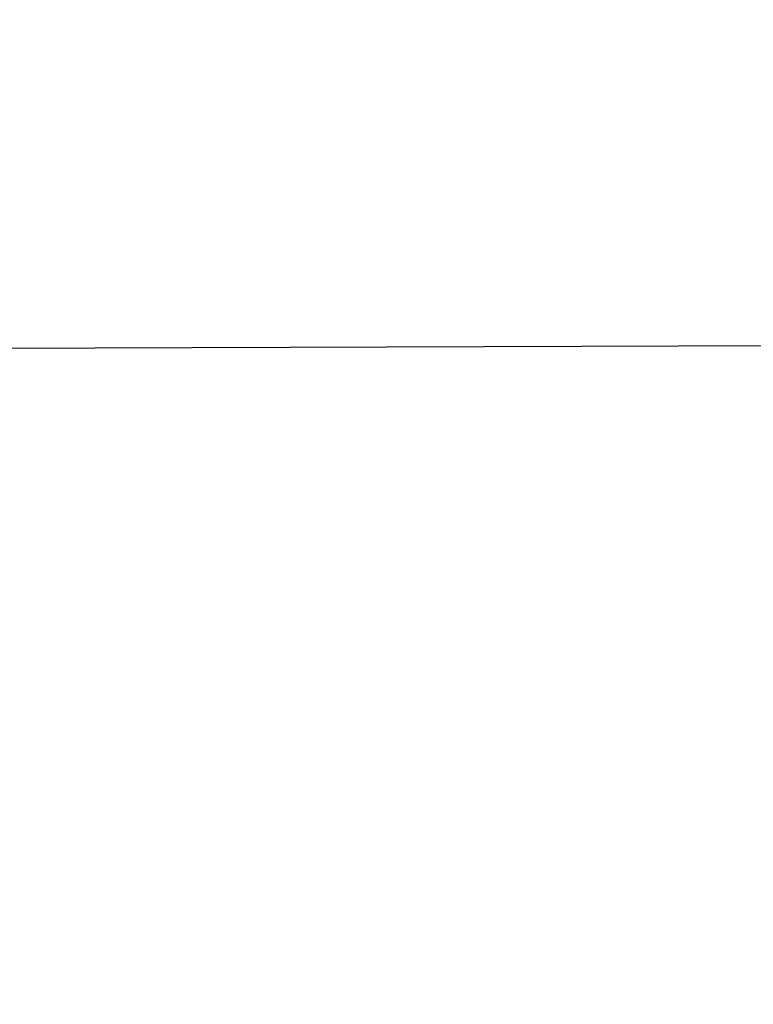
# Model space of a CAD drawing. Header units: millimetres. Extents: x 0 to 297, y 0 to 210.
# Tile 46 of 256: x 145.1874 to 145.21, y 91.0233 to 91.0535. Entities that reach past the tile are written whole.
import ezdxf

# ---------------------------------------------------------------- set-up
doc = ezdxf.new("R2010")
doc.units = ezdxf.units.MM
doc.header["$LTSCALE"] = 16.335
doc.layers.get('0').update_dxf_attribs({"linetype": 'CONTINUOUS'})
for name, color, linetype in [('01_GLOBAL', 7, 'CONTINUOUS'), ('INTFCLR_1', 7, 'CONTINUOUS'), ('INTFCLR_144815', 7, 'CONTINUOUS')]:
    doc.layers.add(name, color=color, linetype=linetype)

msp = doc.modelspace()

# ---------------------------------------------------------------- linework, layer by layer
at = {"color": 7, "linetype": 'Continuous'}
msp.add_circle((145.8748034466, 92.1344639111), 2.66, dxfattribs=at)
at = {"color": 9, "linetype": 'Continuous'}
msp.add_arc((145.8748034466, 92.1344639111), 2.6259090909, 182.9674534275, 267.0325465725, dxfattribs=at)
at = {"layer": '01_GLOBAL', "color": 7, "linetype": 'Continuous'}
msp.add_circle((145.8748034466, 92.1344639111), 2.695, dxfattribs=at)
at = {"layer": 'INTFCLR_1', "color": 6, "linetype": 'Continuous'}
msp.add_line((145.2231934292, 91.0435373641), (145.1708700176, 91.0433547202), dxfattribs=at)
for radius in [0.4224162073, 0.4014439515]:
    msp.add_arc((144.8596077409, 91.07026820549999), radius, 270, 90.00000002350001, dxfattribs=at)
at = {"layer": 'INTFCLR_1', "color": 9, "linetype": 'Continuous'}
for points, knots in [([(145.235167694, 90.93964664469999), (145.2359987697, 90.94190808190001), (145.2376274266, 90.94647450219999), (145.2407305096, 90.9557351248), (145.2457654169, 90.9723575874), (145.2504341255, 90.9918676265), (145.2535169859, 91.00930456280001), (145.2548129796, 91.01820820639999), (145.2554818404, 91.0233579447), (145.2570256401, 91.03628652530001), (145.2586297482, 91.05837735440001), (145.2583725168, 91.0844406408), (145.2571603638, 91.1013307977), (145.2563978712, 91.1091297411), (145.2558364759, 91.114316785), (145.2541019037, 91.12831663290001), (145.2501634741, 91.1507342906), (145.2444881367, 91.1726209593), (145.2404287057, 91.1856112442), (145.2389019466, 91.1902577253), (145.2365792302, 91.1971022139), (145.2313391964, 91.2114116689), (145.2222901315, 91.2324134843), (145.211984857, 91.2522549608), (145.2048007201, 91.26446751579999), (145.2014430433, 91.2699038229), (145.1992124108, 91.27344744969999), (145.1931796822, 91.28276721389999), (145.1830706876, 91.2970707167), (145.1690288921, 91.3144833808), (145.1571354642, 91.32753546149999), (145.1488272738, 91.335878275), (145.1442335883, 91.34029544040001), (145.1378598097, 91.34625257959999), (145.1289384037, 91.35405272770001), (145.1192814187, 91.3616211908), (145.1131582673, 91.3659752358), (145.1101748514, 91.3679776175), (145.1077179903, 91.36955505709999), (145.1055301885, 91.37087160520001), (145.1036031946, 91.37188262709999), (145.1025200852, 91.37238560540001), (145.1016575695, 91.37269323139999), (145.1010609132, 91.3728325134), (145.1005598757, 91.3727568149), (145.1004622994, 91.3722852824), (145.1007027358, 91.3717640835), (145.1011202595, 91.3710418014), (145.1017948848, 91.3701326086), (145.1026939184, 91.3690240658), (145.1038249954, 91.36772389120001), (145.1051758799, 91.366231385), (145.106740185, 91.36454834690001), (145.1092045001, 91.36193938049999), (145.1127127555, 91.35827210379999), (145.1192604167, 91.3514013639), (145.126411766, 91.34369308), (145.1329263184, 91.3363257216), (145.1369531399, 91.33164093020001), (145.143428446, 91.32395035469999), (145.1533417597, 91.3114874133), (145.1663378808, 91.2933552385), (145.175744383, 91.2785527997), (145.1819029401, 91.2680164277), (145.1860815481, 91.2606058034), (145.1932904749, 91.24707920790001), (145.2029180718, 91.2266527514), (145.209559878, 91.2096225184), (145.212649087, 91.20079273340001)], [0, 0, 0, 0, 0.0103790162, 0.0208837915, 0.0420711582, 0.08518389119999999, 0.1071959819, 0.1183353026, 0.1239410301, 0.1295663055, 0.1744258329, 0.2192337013, 0.2417180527, 0.2473539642, 0.2529903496, 0.2641931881, 0.3081223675, 0.3509244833, 0.3614867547, 0.3667496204, 0.3719934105, 0.3926231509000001, 0.4323812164, 0.470412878, 0.488854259, 0.4934078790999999, 0.4979383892, 0.5068921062, 0.5412323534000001, 0.5733304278, 0.6031976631, 0.6172528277, 0.6240454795, 0.630650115, 0.6548352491, 0.6750685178, 0.6834752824, 0.6871962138, 0.6905460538, 0.6960524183, 0.6981915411, 0.6999110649, 0.7012078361, 0.7020914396, 0.7026255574, 0.7031007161, 0.7038824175, 0.7050749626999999, 0.7066970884, 0.7087489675, 0.7112252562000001, 0.7141187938, 0.7174211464, 0.7211233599, 0.729578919, 0.7392839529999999, 0.762009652, 0.7748693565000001, 0.7816473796, 0.7886214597, 0.8181786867, 0.8502212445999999, 0.8846823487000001, 0.8936821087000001, 0.9027944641, 0.9213301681, 0.9597016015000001, 1, 1, 1, 1]), ([(145.1053256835, 91.37126820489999), (145.1058354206, 91.3712681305), (145.1084302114, 91.3702416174), (145.1114097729, 91.368499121), (145.114679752, 91.3664418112), (145.1177098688, 91.36444481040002), (145.1239326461, 91.36010616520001), (145.1337472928, 91.3525686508), (145.1428234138, 91.3447978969), (145.1493077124, 91.338863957), (145.1539781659, 91.3344671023), (145.1624222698, 91.3261665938), (145.1745124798, 91.3131815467), (145.1887911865, 91.29585590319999), (145.1990766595, 91.2816176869), (145.2052148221, 91.27234000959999), (145.2074832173, 91.268814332), (145.2108964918, 91.26340759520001), (145.2181971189, 91.2512662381), (145.2286731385, 91.2315365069), (145.2378781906, 91.2106406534), (145.2432089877, 91.1964014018), (145.2455710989, 91.1895927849), (145.247123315, 91.1849719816), (145.2512489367, 91.17205836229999), (145.2570185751, 91.1502977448), (145.2610247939, 91.1279966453), (145.262788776, 91.1140712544), (145.2633595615, 91.10891295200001), (145.2641347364, 91.10115794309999), (145.2653671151, 91.0843629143), (145.2656287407, 91.0584419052), (145.2639975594, 91.0364740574), (145.2624282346, 91.0236195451), (145.2617481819, 91.01849828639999), (145.2604303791, 91.00964310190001), (145.2572949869, 90.99229775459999), (145.2525471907, 90.9728939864), (145.2474296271, 90.9563683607), (145.2442749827, 90.94715947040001), (145.2426192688, 90.9426185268), (145.2417743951, 90.94036969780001)], [0, 0, 0, 0, 0.0031306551, 0.0166311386, 0.0214593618, 0.0268204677, 0.03892666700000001, 0.0680356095, 0.1027865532, 0.1122690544, 0.1220182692, 0.1421808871, 0.1849821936, 0.2309157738, 0.2799873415, 0.2927705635, 0.2992370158, 0.3057352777, 0.3320402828, 0.3862318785, 0.4428084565, 0.4721382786, 0.4795908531, 0.487069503, 0.5020757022, 0.562848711, 0.6251729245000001, 0.641061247, 0.6490543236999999, 0.6570463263, 0.6889269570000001, 0.7524525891, 0.8160592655, 0.8240370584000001, 0.8319876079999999, 0.8477879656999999, 0.8790177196, 0.9402188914, 0.9703170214, 0.9852457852, 1, 1, 1, 1]), ([(145.212649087, 91.20079273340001), (145.2158606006, 91.1916133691), (145.2216925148, 91.17275051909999), (145.227244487, 91.14850505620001), (145.2299856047, 91.13231217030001), (145.2310878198, 91.1246731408), (145.2317778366, 91.1195330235), (145.2334659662, 91.1053734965), (145.2350886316, 91.0820240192), (145.2348602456, 91.05859168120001), (145.2340091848, 91.0442662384), (145.2336200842, 91.0390385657), (145.2329629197, 91.0312582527), (145.2311506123, 91.014691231), (145.226931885, 90.9897129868), (145.2217743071, 90.96897061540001), (145.21827327, 90.95706637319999), (145.2168531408, 90.95239822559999), (145.2142959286, 90.94439071), (145.2088936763, 90.92893413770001), (145.2002622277, 90.9078650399), (145.191382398, 90.889773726), (145.1856550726, 90.87921407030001), (145.1835773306, 90.87548959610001), (145.1804900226, 90.8700559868), (145.1738400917, 90.85885693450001), (145.1632874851, 90.84274118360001), (145.150351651, 90.825149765), (145.1410235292, 90.8136739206), (145.1356460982, 90.8073751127), (145.133618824, 90.8050242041), (145.1301975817, 90.8011139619), (145.1238773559, 90.79407797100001), (145.116999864, 90.78674904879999), (145.1107938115, 90.7802602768), (145.1070749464, 90.7763568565), (145.1041227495, 90.77316960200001), (145.102218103, 90.77096320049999), (145.1011689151, 90.7695684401), (145.1007337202, 90.76882832), (145.1004699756, 90.7682973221), (145.1005812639, 90.76760633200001), (145.1020539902, 90.7679067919), (145.1036740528, 90.7686832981), (145.1066075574, 90.7702692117), (145.1094057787, 90.7720516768), (145.1117034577, 90.7735828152), (145.1131778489, 90.7745966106), (145.1156556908, 90.7763307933), (145.1196186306, 90.7792322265), (145.1251563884, 90.7835370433), (145.1334349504, 90.7903494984), (145.1408444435, 90.7969946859), (145.1473278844, 90.8032123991), (145.1519747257, 90.8077983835), (145.1603493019, 90.8164330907), (145.1722854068, 90.829897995), (145.1863008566, 90.84780070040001), (145.1963364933, 90.86246668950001), (145.2023017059, 90.87200498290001), (145.2045040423, 90.8756288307), (145.2078179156, 90.8811890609), (145.2148947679, 90.89367373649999), (145.2249952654, 90.9139386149), (145.2319439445, 90.9308745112), (145.2351676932, 90.9396466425)], [0, 0, 0, 0, 0.0419354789, 0.08505031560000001, 0.1071497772, 0.1127379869, 0.1183317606, 0.1295131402, 0.1742263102, 0.2191466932, 0.230445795, 0.2361065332, 0.241751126, 0.2641147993, 0.3079545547, 0.3508736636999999, 0.3561840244, 0.3614616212, 0.3719139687, 0.3924297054, 0.4320526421, 0.4700131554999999, 0.4792642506, 0.483852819, 0.4884035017, 0.5062126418, 0.5400088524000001, 0.5714206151, 0.6003317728, 0.6037560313, 0.6071340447, 0.6137178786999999, 0.6261602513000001, 0.6479155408, 0.6570536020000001, 0.6648783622, 0.6711643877, 0.6757843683, 0.6774462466, 0.6786751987, 0.6794900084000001, 0.6799813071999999, 0.6813020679, 0.6842478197, 0.6888651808, 0.6950795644, 0.6987591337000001, 0.70073729, 0.7027989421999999, 0.7117993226, 0.7219139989, 0.7330405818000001, 0.7580265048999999, 0.7648041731, 0.7717766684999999, 0.7861782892, 0.816667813, 0.8493175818, 0.8841610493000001, 0.8932352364, 0.8978283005, 0.9024468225, 0.9211469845, 0.9596997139, 1, 1, 1, 1]), ([(145.1053256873, 90.7692681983), (145.1051880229, 90.769268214), (145.1048509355, 90.76933467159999), (145.1048682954, 90.769940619), (145.1052289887, 90.77056403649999), (145.1058526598, 90.7714906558), (145.1068032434, 90.77264391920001), (145.1086356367, 90.7747211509), (145.110803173, 90.77699248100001), (145.113215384, 90.7794781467), (145.1159839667, 90.7823058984), (145.1217014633, 90.7881297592), (145.1287122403, 90.7954132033), (145.1351564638, 90.80240928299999), (145.1386445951, 90.8062976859), (145.1407113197, 90.80863540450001), (145.1461908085, 90.8148961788), (145.1556953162, 90.8263034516), (145.1688811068, 90.84380018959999), (145.1796415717, 90.85983729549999), (145.1864241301, 90.8709859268), (145.1895721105, 90.87639380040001), (145.1916900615, 90.880099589), (145.1975256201, 90.89060172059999), (145.2065751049, 90.908597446), (145.2153782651, 90.92957264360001), (145.2208882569, 90.944962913), (145.2234958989, 90.95293463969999), (145.2249438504, 90.95758139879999), (145.2285119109, 90.9694259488), (145.2337695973, 90.990067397), (145.2380725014, 91.0149380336), (145.2399207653, 91.03143377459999), (145.2405908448, 91.039179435), (145.2409875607, 91.0443834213), (145.241855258, 91.0586434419), (145.2420882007, 91.0819727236), (145.2404334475, 91.1052173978), (145.2387124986, 91.1193107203), (145.238008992, 91.12442738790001), (145.2368850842, 91.1320325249), (145.2340893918, 91.1481566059), (145.2284266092, 91.1722973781), (145.222482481, 91.1910649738), (145.2192099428, 91.2001967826)], [0, 0, 0, 0, 0.0008731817, 0.001718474, 0.0032338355, 0.0055641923, 0.008732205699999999, 0.0127298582, 0.0231213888, 0.0286463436, 0.0346993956, 0.04822263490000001, 0.0804125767, 0.0988155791, 0.1085508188, 0.1135449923, 0.1186070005, 0.1613231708, 0.2076862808, 0.2575123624, 0.2837454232, 0.2904461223, 0.2972015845, 0.3108183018, 0.3666504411, 0.4248609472, 0.4549769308, 0.4703146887, 0.4780576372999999, 0.4858477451, 0.5487776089, 0.6130123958, 0.6457680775, 0.6540347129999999, 0.6623246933, 0.6788711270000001, 0.74464742, 0.8101273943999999, 0.8265053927, 0.8346996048, 0.8428861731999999, 0.8752668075, 0.9384714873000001, 1, 1, 1, 1])]:
    msp.add_open_spline(points, degree=3, knots=knots, dxfattribs=at)
at = {"layer": 'INTFCLR_1', "color": 6, "linetype": 'Continuous'}
for points, knots in [([(145.1350652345, 91.37126820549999), (145.1342109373, 91.37126820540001), (145.1357546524, 91.3683275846), (145.1370803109, 91.3667054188), (145.1392467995, 91.36385886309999), (145.1419201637, 91.3606392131), (145.145337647, 91.3565301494), (145.149332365, 91.3517583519), (145.1536170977, 91.34656836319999), (145.1578478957, 91.34135293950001), (145.1617862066, 91.3363852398), (145.1654017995, 91.331722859), (145.1686896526, 91.3273862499), (145.1716611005, 91.3233823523), (145.1743369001, 91.31970203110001), (145.176743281, 91.3163294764), (145.1789048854, 91.31324522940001), (145.1808385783, 91.31044103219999), (145.1825660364, 91.30789847), (145.1841084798, 91.3055965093), (145.185490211, 91.3035084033), (145.1867189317, 91.3016307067), (145.1878098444, 91.2999462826), (145.1887779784, 91.29843766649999), (145.1896459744, 91.2970737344), (145.1906214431, 91.2955292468), (145.191753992, 91.2937193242), (145.1928766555, 91.2919021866), (145.1938510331, 91.29030917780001), (145.1946912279, 91.28892487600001), (145.1956155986, 91.28738878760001), (145.1966371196, 91.28567497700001), (145.1977643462, 91.2837631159), (145.1990081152, 91.2816272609), (145.2003754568, 91.2792470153), (145.201880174, 91.2765873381), (145.2035347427, 91.2736120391), (145.2053542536, 91.2702751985), (145.2073580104, 91.2665186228), (145.2095596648, 91.2622861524), (145.2119715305, 91.25751282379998), (145.214608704, 91.2521191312), (145.2174929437, 91.2459939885), (145.220642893, 91.2390035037), (145.2240752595, 91.2309767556), (145.227802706, 91.2217082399), (145.2318351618, 91.21090431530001), (145.2361179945, 91.19831684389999), (145.2403681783, 91.18429274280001), (145.2442872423, 91.16942297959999), (145.2476657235, 91.15438159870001), (145.2504753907, 91.1392991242), (145.2527156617, 91.12423526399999), (145.2543982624, 91.1091876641), (145.2555287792, 91.0941918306), (145.256117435, 91.079233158), (145.2561708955, 91.0643352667), (145.2556951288, 91.0494844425), (145.2546936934, 91.0346826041), (145.2531693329, 91.01994161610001), (145.2511191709, 91.00523180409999), (145.2485428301, 90.9905728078), (145.2454275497, 90.9759328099), (145.2417708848, 90.9613303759), (145.2376203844, 90.94696810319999), (145.2332204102, 90.9335438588), (145.2288852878, 90.92162630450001), (145.2248596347, 90.9114479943), (145.2211587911, 90.90270194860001), (145.2177663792, 90.89512937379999), (145.2146668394, 90.8885329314), (145.2118379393, 90.8827508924), (145.2092594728, 90.87766290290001), (145.2069119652, 90.8731710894), (145.2047820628, 90.869201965), (145.2028538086, 90.86569136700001), (145.2011073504, 90.8625761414), (145.1995253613, 90.8598041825), (145.1980916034, 90.85733143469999), (145.1967959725, 90.8551286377), (145.1956290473, 90.85316932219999), (145.1945782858, 90.85142412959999), (145.1936278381, 90.84986076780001), (145.1927650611, 90.8484539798), (145.1919665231, 90.8471621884), (145.1911689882, 90.845881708), (145.1903111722, 90.84451464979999), (145.1893416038, 90.842982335), (145.1882509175, 90.8412749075), (145.1870226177, 90.8393719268), (145.1856376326, 90.83725116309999), (145.1840803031, 90.8348962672), (145.1823329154, 90.83229124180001), (145.1803729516, 90.82941478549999), (145.1781781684, 90.82624664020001), (145.1757236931, 90.82276863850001), (145.1729902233, 90.8189712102), (145.1699514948, 90.8148382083), (145.1665806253, 90.81035527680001), (145.1628687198, 90.8055344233), (145.1588145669, 90.8003903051), (145.1544498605, 90.7949847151), (145.149996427, 90.78957611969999), (145.1458273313, 90.78459071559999), (145.1422457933, 90.7802896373), (145.1394492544, 90.7769290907), (145.1371773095, 90.773959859), (145.1358081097, 90.7722873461), (145.134193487, 90.7692682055), (145.1350652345, 90.7692682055)], [0, 0, 0, 0, 0.0038604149, 0.007501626, 0.0124785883, 0.0188917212, 0.0268498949, 0.0364677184, 0.0470694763, 0.05724446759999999, 0.0668187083, 0.0757144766, 0.08390537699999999, 0.0914099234, 0.09824517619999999, 0.1044667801, 0.1101313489, 0.1152642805, 0.1198589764, 0.1240215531, 0.1277856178, 0.1311734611, 0.1341617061, 0.1368541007, 0.1392736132, 0.1414672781, 0.1451087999, 0.148921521, 0.1511192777, 0.1535471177, 0.1562389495, 0.1592204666, 0.1625628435, 0.1662680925, 0.1703891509, 0.1749670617, 0.1800766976, 0.185772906, 0.1921414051, 0.1993155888, 0.2073311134, 0.2163077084, 0.2264451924, 0.2379233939, 0.2509534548, 0.2658909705, 0.2830621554, 0.3030578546, 0.3259639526, 0.3492662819, 0.3725305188, 0.395610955, 0.4185782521, 0.4413347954, 0.4640172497, 0.4865192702, 0.5089682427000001, 0.5313242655, 0.5536477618, 0.5759939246, 0.5982772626, 0.6207472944, 0.6432362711, 0.6658996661, 0.6887559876, 0.7107777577, 0.7297237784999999, 0.7460531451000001, 0.7602331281, 0.7726347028, 0.7835467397, 0.7931663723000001, 0.8017211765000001, 0.8093215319, 0.8160683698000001, 0.8220757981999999, 0.8274205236, 0.83220661, 0.8364980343, 0.8403367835, 0.8437547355, 0.8468031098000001, 0.8495420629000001, 0.8520223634, 0.8542604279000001, 0.8564046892, 0.8588391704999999, 0.8615533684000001, 0.8645986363, 0.8679945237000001, 0.8717882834, 0.8760445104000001, 0.8807522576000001, 0.8859628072, 0.8917731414, 0.8981681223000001, 0.9051985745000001, 0.9129160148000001, 0.9213486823, 0.930543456, 0.9404096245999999, 0.9509435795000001, 0.9619432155, 0.9720502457, 0.9803711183, 0.9870628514, 0.9922716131, 0.9960607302, 1, 1, 1, 1]), ([(145.1350652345, 90.7692682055), (145.1360387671, 90.7692682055), (145.1377271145, 90.77040596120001), (145.1403228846, 90.77196865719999), (145.1432989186, 90.7741311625), (145.1469787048, 90.7769487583), (145.1513602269, 90.78054609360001), (145.156189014, 90.78473927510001), (145.1610884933, 90.78922212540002), (145.16571304, 90.7936532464), (145.1699506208, 90.7978753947), (145.1738079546, 90.80185999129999), (145.1773032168, 90.80558700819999), (145.1804624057, 90.8090520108), (145.1833068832, 90.8122538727), (145.1858602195, 90.8151948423), (145.1881553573, 90.8178946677), (145.1902110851, 90.8203591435), (145.1920499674, 90.8226010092), (145.1936917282, 90.8246337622), (145.195161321, 90.8264787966), (145.1964960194, 90.82817546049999), (145.197810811, 90.82986574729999), (145.1992115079, 90.83168840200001), (145.2006985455, 90.83364987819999), (145.2021699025, 90.8356183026), (145.203615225, 90.83757754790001), (145.2051191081, 90.8396441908), (145.2067839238, 90.8419664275), (145.2086446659, 90.8446056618), (145.2107239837, 90.8476123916), (145.2130437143, 90.8510414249), (145.2156231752, 90.85494957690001), (145.2184823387, 90.85940686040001), (145.2216518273, 90.8645112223), (145.2251614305, 90.87037537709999), (145.229038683, 90.8771369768), (145.2333125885, 90.884978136), (145.2380078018, 90.89411228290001), (145.2431555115, 90.9048590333), (145.2486552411, 90.91737134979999), (145.2541538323, 90.9312561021), (145.2592951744, 90.9458952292), (145.2638614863, 90.9607341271), (145.2678132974, 90.9756278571), (145.2711637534, 90.9905604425), (145.2739112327, 91.005452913), (145.2760779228, 91.0203457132), (145.2776685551, 91.03517539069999), (145.2786982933, 91.0499655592), (145.2791763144, 91.06470155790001), (145.2791102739, 91.0793859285), (145.2785051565, 91.09402740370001), (145.2773642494, 91.1086166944), (145.2756872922, 91.1231600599), (145.2734729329, 91.13765537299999), (145.2707211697, 91.1520804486), (145.2674209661, 91.16646759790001), (145.2635667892, 91.1807987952), (145.259139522, 91.19509062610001), (145.254151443, 91.2092704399), (145.2488018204, 91.2228033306), (145.2434345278, 91.23506080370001), (145.238408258, 91.245610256), (145.2338248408, 91.2545835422), (145.2296571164, 91.2622860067), (145.2258775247, 91.26893157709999), (145.2224553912, 91.2746994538), (145.2193628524, 91.2797261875), (145.216567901, 91.28412676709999), (145.2140471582, 91.2879848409), (145.2117761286, 91.29137679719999), (145.209737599, 91.2943566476), (145.2079066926, 91.2969818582), (145.20627007, 91.2992895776), (145.2048016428, 91.30132990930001), (145.203482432, 91.3031390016), (145.202221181, 91.30484800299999), (145.2009100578, 91.3066043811), (145.1994654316, 91.308515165), (145.1979774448, 91.3104559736), (145.1964846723, 91.3123763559), (145.1949729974, 91.31429626), (145.1933137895, 91.31637424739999), (145.1914604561, 91.3186591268), (145.1893845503, 91.3211745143), (145.1870661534, 91.32393108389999), (145.1844777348, 91.3269433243), (145.1815962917, 91.3302189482), (145.1783918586, 91.3337676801), (145.174841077, 91.3375879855), (145.1709238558, 91.34167041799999), (145.1666153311, 91.3459993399), (145.1619164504, 91.3505367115), (145.1569054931, 91.35515789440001), (145.1519289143, 91.3595100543), (145.1473729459, 91.36327579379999), (145.1435388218, 91.36622737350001), (145.1404516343, 91.3684830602), (145.1377826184, 91.3700958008), (145.1360568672, 91.37126820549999), (145.1350652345, 91.37126820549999)], [0, 0, 0, 0, 0.0042187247, 0.0081401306, 0.0133978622, 0.0200459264, 0.0282638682, 0.0379443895, 0.0477615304, 0.05703690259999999, 0.0656973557, 0.0736821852, 0.0810680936, 0.0878383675, 0.0940009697, 0.0996271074, 0.1047154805, 0.1093563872, 0.1135342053, 0.1172803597, 0.1206792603, 0.1237557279, 0.1266349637, 0.1299589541, 0.1337168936, 0.1373013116, 0.1406085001, 0.1442672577, 0.148377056, 0.1529904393, 0.1582606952, 0.164218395, 0.1709303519, 0.1785521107, 0.1871652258, 0.1969659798, 0.2081658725, 0.2209392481, 0.2356613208, 0.2526660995, 0.2725685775, 0.2948769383, 0.3173640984, 0.3397873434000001, 0.3621386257, 0.3841211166, 0.4060891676, 0.4277469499, 0.4493218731, 0.470705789, 0.4919793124, 0.5131981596, 0.5343255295, 0.5554668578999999, 0.5765984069, 0.5977513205, 0.6189954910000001, 0.6402209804, 0.6617015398, 0.6832900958, 0.7050415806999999, 0.7268239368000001, 0.7463339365, 0.7630160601, 0.7774553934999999, 0.7899931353, 0.8009638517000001, 0.8105830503, 0.8190545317, 0.8265380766, 0.8331730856, 0.8390248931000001, 0.8442268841, 0.8488182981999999, 0.8528943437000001, 0.8564866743, 0.8597116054, 0.8625968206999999, 0.8656908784, 0.8692094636, 0.8729771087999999, 0.8762884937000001, 0.879749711, 0.8835661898, 0.8878115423, 0.8924986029, 0.8976989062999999, 0.9034198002, 0.9097088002, 0.9166034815, 0.9241390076, 0.9323094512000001, 0.9411199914, 0.9506041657, 0.9606137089, 0.9706541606, 0.9792553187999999, 0.9862062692, 0.9916647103, 0.9957028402, 1, 1, 1, 1])]:
    msp.add_open_spline(points, degree=3, knots=knots, dxfattribs=at)
at = {"layer": 'INTFCLR_144815', "color": 6, "linetype": 'Continuous'}
for radius in [0.4466793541, 0.4256665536]:
    msp.add_circle((144.8596077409, 91.07026820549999), radius, dxfattribs=at)
for radius, start, end in [(0.6157754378, 313.9937911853, 154.5150993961), (0.5947754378, 312.9543589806, 154.5144414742), (0.5751005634, 282.2440355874, 71.2863570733), (0.4537777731, 308.490992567, 51.50900743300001), (0.4747905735, 316.9838592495, 43.0161407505), (0.4480128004, 313.9992414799, 46.00075850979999)]:
    msp.add_arc((144.8596077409, 91.07026820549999), radius, start, end, dxfattribs=at)
at = {"layer": 'INTFCLR_144815', "color": 9, "linetype": 'Continuous'}
for centre, radius, start, end in [((144.8596077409, 91.07026820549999), 0.5712784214, 292.4997540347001, 54.0964566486), ((144.8596102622, 91.0702693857), 0.5153523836, 292.4997540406, 54.09645665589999), ((144.8596257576, 91.0702725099), 0.5066391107, 311.2505121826, 48.7494878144), ((144.859607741, 91.07026820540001), 0.4617768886, 314.0862202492, 45.9137797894), ((144.8596077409, 91.07026820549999), 0.450734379, 313.8592910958, 46.1407088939), ((144.8596077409, 91.07026820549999), 0.4477854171, 314.0319604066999, 45.9680396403)]:
    msp.add_arc(centre, radius, start, end, dxfattribs=at)
at = {"layer": 'INTFCLR_144815', "color": 6, "linetype": 'Continuous'}
for points, knots in [([(145.1715348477, 90.75876832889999), (145.1712150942, 90.75877420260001), (145.1712119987, 90.7600066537), (145.1717859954, 90.7606973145), (145.1723169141, 90.76165810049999), (145.1728921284, 90.7625179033), (145.1735763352, 90.7635211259), (145.1743814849, 90.7646468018), (145.17530592, 90.76590735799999), (145.1763525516, 90.7673048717), (145.1775225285, 90.7688449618), (145.1788179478, 90.77053327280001), (145.1802417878, 90.7723776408), (145.1817966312, 90.7743857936), (145.1834827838, 90.77656326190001), (145.1852973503, 90.77891214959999), (145.1872357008, 90.7814329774), (145.189295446, 90.7841297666), (145.1914790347, 90.78701356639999), (145.1937896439, 90.79009740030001), (145.1962240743, 90.79338687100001), (145.1987743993, 90.7968818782), (145.2014309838, 90.8005803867), (145.2041860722, 90.8044833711), (145.2070298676, 90.8085892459), (145.2099514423, 90.81289490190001), (145.2129388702, 90.817395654), (145.215979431, 90.8220852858), (145.2190598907, 90.8269562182), (145.2221667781, 90.8319996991), (145.2252866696, 90.83720604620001), (145.2284064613, 90.84256492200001), (145.2315136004, 90.8480656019), (145.2345962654, 90.8536972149), (145.2376434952, 90.8594489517), (145.2406452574, 90.8653102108), (145.2435925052, 90.8712707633), (145.2464771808, 90.87732085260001), (145.2492921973, 90.8834512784), (145.2520314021, 90.8896534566), (145.2546894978, 90.8959194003), (145.2572619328, 90.9022416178), (145.2597453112, 90.9086143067), (145.2621317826, 90.9150187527), (145.2644188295, 90.921447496), (145.2666074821, 90.927902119), (145.2687002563, 90.9343905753), (145.2706975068, 90.94091510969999), (145.2725965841, 90.9474676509), (145.2743963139, 90.9540444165), (145.2760946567, 90.9606370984), (145.2776905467, 90.96723941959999), (145.2791843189, 90.97385019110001), (145.2805765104, 90.98046922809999), (145.2818676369, 90.98709652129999), (145.2830580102, 90.9937313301), (145.2841477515, 91.0003718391), (145.2851369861, 91.0070158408), (145.2860260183, 91.01366199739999), (145.2868152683, 91.0203099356), (145.2875051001, 91.02695916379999), (145.2880958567, 91.0336093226), (145.2885878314, 91.04025993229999), (145.2889813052, 91.0469109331), (145.289276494, 91.0535620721), (145.2894735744, 91.06021341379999), (145.2895726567, 91.0668647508), (145.2895738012, 91.0735161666), (145.2894770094, 91.0801674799), (145.2892822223, 91.0868188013), (145.2889893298, 91.09346994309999), (145.2885981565, 91.1001209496), (145.2881084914, 91.1067715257), (145.2875200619, 91.1134215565), (145.2868325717, 91.1200706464), (145.2860456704, 91.126718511), (145.2851589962, 91.13336461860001), (145.2841721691, 91.14000833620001), (145.2830848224, 91.14664879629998), (145.2818965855, 91.15328508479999), (145.2806070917, 91.15991620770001), (145.2792161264, 91.166540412), (145.2777236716, 91.17315528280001), (145.27612979, 91.1797584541), (145.2744344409, 91.18634824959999), (145.2726374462, 91.1929236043), (145.2707388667, 91.19948263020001), (145.2687392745, 91.2060219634), (145.2666397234, 91.21253728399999), (145.2644415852, 91.2190240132), (145.2621464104, 91.2254777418), (145.2597562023, 91.23189351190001), (145.2572735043, 91.2382657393), (145.2547014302, 91.2445882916), (145.2520437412, 91.25085444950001), (145.2493049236, 91.25705687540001), (145.2464902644, 91.26318759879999), (145.2436059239, 91.26923801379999), (145.240658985, 91.2751989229), (145.2376574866, 91.2810606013), (145.2346104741, 91.28681281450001), (145.231527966, 91.2924449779), (145.2284209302, 91.2979462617), (145.2253011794, 91.30330580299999), (145.2221812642, 91.3085128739), (145.2190742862, 91.31355713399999), (145.2159936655, 91.3184289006), (145.2129528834, 91.323119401), (145.209965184, 91.3276210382), (145.207043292, 91.331927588), (145.2041991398, 91.3360343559), (145.2014436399, 91.33993825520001), (145.1987864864, 91.3436378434), (145.1962360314, 91.34713327), (145.1937992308, 91.35042615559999), (145.1914816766, 91.3535193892), (145.1892876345, 91.3564169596), (145.1872201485, 91.3591237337), (145.1852811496, 91.36164526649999), (145.1834716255, 91.3639875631), (145.1817917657, 91.36615689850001), (145.1802410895, 91.36815967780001), (145.1788186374, 91.3700022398), (145.1775230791, 91.3716907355), (145.1763528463, 91.3732311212), (145.1753062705, 91.37462867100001), (145.1743814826, 91.3758893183), (145.1735770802, 91.3770151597), (145.1728902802, 91.378018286), (145.1723225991, 91.3788786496), (145.1718630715, 91.3796692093), (145.171402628, 91.38041122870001), (145.1710534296, 91.38175923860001), (145.1715348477, 91.38176808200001)], [0, 0, 0, 0, 0.0014103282, 0.0032894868, 0.0045784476, 0.006109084, 0.0078878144, 0.009921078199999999, 0.0122159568, 0.0147800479, 0.0176210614, 0.0207450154, 0.0241645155, 0.0278962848, 0.0319450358, 0.0363094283, 0.0409856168, 0.0459681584, 0.0512740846, 0.0569372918, 0.0629614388, 0.06932079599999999, 0.0760170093, 0.0830428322, 0.09038864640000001, 0.09804223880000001, 0.1059886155, 0.1142106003, 0.1226891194, 0.1314036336, 0.1403327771, 0.1494548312, 0.1587482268, 0.1681920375, 0.1777662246, 0.1874518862, 0.1972313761, 0.2070885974, 0.2170088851, 0.2269790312, 0.2369874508, 0.247023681, 0.2570780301, 0.2671479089, 0.2771627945, 0.2871678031, 0.297203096, 0.3072268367, 0.3172573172, 0.3272873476, 0.3372951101, 0.3472786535, 0.3572404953, 0.3671820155, 0.3771057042, 0.38701475, 0.3969071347, 0.4067804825, 0.4166362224, 0.4264761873, 0.4363022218, 0.4461151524, 0.4559173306, 0.4657100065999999, 0.4754958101, 0.4852761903, 0.4950537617, 0.5048299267, 0.514607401, 0.5243876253, 0.5341732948, 0.5439658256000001, 0.5537677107, 0.5635801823, 0.5734055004, 0.5832449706, 0.5931003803, 0.6029729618, 0.6128636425, 0.6227732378, 0.6327028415, 0.6426530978, 0.6526214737, 0.6626060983, 0.6726078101, 0.6826271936, 0.6926651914, 0.7027189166, 0.7127821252, 0.7228511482, 0.7329216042, 0.7429877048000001, 0.7530428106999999, 0.7630790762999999, 0.7730874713, 0.7830577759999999, 0.7929782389, 0.8028356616, 0.8126154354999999, 0.8223014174, 0.8318761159, 0.8413205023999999, 0.8506146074, 0.8597374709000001, 0.8686675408, 0.8773831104, 0.8858627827, 0.8940860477, 0.9020337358, 0.9096886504, 0.9170358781, 0.9240630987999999, 0.9307608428, 0.9371226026, 0.9431446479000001, 0.9488258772, 0.9541674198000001, 0.9591725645, 0.9638462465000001, 0.9681947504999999, 0.9722253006, 0.9759458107, 0.979364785, 0.9824904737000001, 0.9853313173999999, 0.9878955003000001, 0.9901906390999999, 0.9922241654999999, 0.994002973, 0.9955336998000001, 0.9968227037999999, 0.9978766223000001, 1, 1, 1, 1]), ([(145.1816919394, 91.37126820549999), (145.1813689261, 91.37126820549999), (145.181354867, 91.37002508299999), (145.1818990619, 91.3693135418), (145.1824036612, 91.36833271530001), (145.1829511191, 91.36745360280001), (145.1836029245, 91.3664285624), (145.1843702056, 91.3652784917), (145.1852510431, 91.3639914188), (145.1862478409, 91.3625655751), (145.1873615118, 91.36099545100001), (145.1885933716, 91.3592761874), (145.1899443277, 91.35740242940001), (145.1914151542, 91.3553685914), (145.1930061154, 91.3531691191), (145.1947171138, 91.3507983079), (145.1965473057, 91.3482507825), (145.1984952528, 91.34552127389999), (145.2005585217, 91.3426051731), (145.2027337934, 91.33949840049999), (145.2050166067, 91.3361978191), (145.207401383, 91.33270127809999), (145.2098813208, 91.32900788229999), (145.2124484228, 91.3251181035), (145.2150935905, 91.3210338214), (145.2178067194, 91.3167583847), (145.2205768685, 91.3122965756), (145.2233924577, 91.30765452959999), (145.2262415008, 91.3028395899), (145.2291118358, 91.297860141), (145.2319913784, 91.29272536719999), (145.2348683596, 91.2874449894), (145.2377314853, 91.2820290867), (145.2405700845, 91.276487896), (145.2433742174, 91.27083163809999), (145.2461347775, 91.26507030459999), (145.2488435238, 91.25921354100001), (145.2514930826, 91.25327056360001), (145.2540769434, 91.2472500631), (145.2565894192, 91.2411601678), (145.2590255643, 91.23500850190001), (145.2613812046, 91.2288019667), (145.2636527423, 91.2225470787), (145.2658372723, 91.2162495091), (145.2679322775, 91.20991477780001), (145.2699358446, 91.203547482), (145.2718463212, 91.1971521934), (145.2736625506, 91.19073257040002), (145.275383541, 91.18429233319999), (145.2770086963, 91.1778343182), (145.2785375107, 91.171361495), (145.2799697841, 91.1648759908), (145.281305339, 91.1583801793), (145.282544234, 91.1518756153), (145.2836865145, 91.14536413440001), (145.2847323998, 91.1388467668), (145.285682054, 91.13232495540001), (145.2865357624, 91.12579938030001), (145.2872937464, 91.1192711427), (145.2879563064, 91.1127405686), (145.2885236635, 91.10620849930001), (145.2889960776, 91.09967506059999), (145.2893737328, 91.0931409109), (145.2896568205, 91.0866060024), (145.2898454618, 91.0800708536), (145.2899397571, 91.0735353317), (145.2899397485, 91.06699989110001), (145.2898454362, 91.0604643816), (145.2896567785, 91.0539292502), (145.2893736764, 91.04739438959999), (145.2889960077, 91.040860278), (145.2885235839, 91.034326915), (145.2879562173, 91.0277949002), (145.2872936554, 91.02126443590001), (145.2865356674, 91.0147362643), (145.2856819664, 91.00821082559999), (145.2847323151, 91.0016890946), (145.283686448, 90.99517188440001), (145.2825441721, 90.98866045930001), (145.2813053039, 90.98215605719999), (145.2799697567, 90.9756602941), (145.2785375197, 90.9691749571), (145.277008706, 90.9627021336), (145.2753835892, 90.95624426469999), (145.2736625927, 90.9498039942), (145.2718464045, 90.94338450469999), (145.2699359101, 90.9369891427), (145.2679323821, 90.9306219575), (145.2658373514, 90.9242871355), (145.2636528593, 90.9179896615), (145.2613812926, 90.91173468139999), (145.2590256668, 90.9055281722), (145.2565895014, 90.8993764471), (145.2540770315, 90.8932865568), (145.2514931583, 90.8872660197), (145.2488435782, 90.8813229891), (145.2461348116, 90.8754661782), (145.2433742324, 90.86970480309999), (145.2405700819, 90.8640485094), (145.2377314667, 90.8585072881), (145.2348683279, 90.85309136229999), (145.2319913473, 90.8478109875), (145.2291118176, 90.8426762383), (145.2262415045, 90.8376968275), (145.2233924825, 90.83288192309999), (145.220576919, 90.8282399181), (145.2178068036, 90.8237781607), (145.2150937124, 90.8195027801), (145.2124485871, 90.8154185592), (145.2098815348, 90.8115288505), (145.2074016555, 90.8078355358), (145.2050169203, 90.8043390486), (145.2027341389, 90.801038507), (145.2005588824, 90.79793175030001), (145.1984956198, 90.7950156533), (145.1965476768, 90.79228614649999), (145.1947174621, 90.7897385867), (145.1930064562, 90.7873677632), (145.1914154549, 90.7851682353), (145.1899446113, 90.7831343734), (145.1885936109, 90.781260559), (145.1873617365, 90.77954126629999), (145.1862480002, 90.77797109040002), (145.1852512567, 90.77654520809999), (145.1843701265, 90.7752581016), (145.1836036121, 90.77410794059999), (145.1829493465, 90.7730830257), (145.1824091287, 90.7722033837), (145.1819724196, 90.77139682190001), (145.1815362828, 90.7706332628), (145.1812048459, 90.7692682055), (145.1816919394, 90.7692682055)], [0, 0, 0, 0, 0.0014863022, 0.0034583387, 0.00480742, 0.0064070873, 0.008263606, 0.0103831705, 0.0127725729, 0.0154385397, 0.018388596, 0.0216299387, 0.0251705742, 0.0290176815, 0.0331791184, 0.0376612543, 0.0424708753, 0.0476126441, 0.053091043, 0.05890788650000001, 0.0650637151, 0.071556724, 0.0783824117, 0.08553378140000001, 0.09300120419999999, 0.1007725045, 0.1088330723, 0.1171662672, 0.125753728, 0.1345758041, 0.1436120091, 0.1528416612, 0.1622443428, 0.1717998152, 0.1814887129, 0.1912927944, 0.2011949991, 0.2111795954, 0.2212322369, 0.2313400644, 0.2414915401, 0.251676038, 0.2618853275, 0.272110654, 0.2823462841, 0.2925853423, 0.3028240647, 0.3130572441, 0.3232827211, 0.3334966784, 0.3436983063, 0.353884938, 0.364056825, 0.3742120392, 0.3843517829, 0.3944749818, 0.4045834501, 0.4146764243, 0.4247563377, 0.4348229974, 0.4448791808, 0.4549248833, 0.4649631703, 0.4749943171, 0.4850215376, 0.4950452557, 0.505068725, 0.5150924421, 0.5251196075, 0.5351507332, 0.5451888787, 0.5552345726, 0.5652905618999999, 0.5753571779, 0.5854368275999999, 0.5955298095, 0.6056379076, 0.615761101, 0.6259004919, 0.6360558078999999, 0.6462271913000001, 0.6564139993, 0.6666151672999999, 0.6768294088, 0.6870543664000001, 0.6972879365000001, 0.7075261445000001, 0.7177656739, 0.7280008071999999, 0.7382265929, 0.7484354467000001, 0.7586203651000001, 0.7687717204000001, 0.7788795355, 0.7889322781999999, 0.7989169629, 0.8088192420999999, 0.8186233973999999, 0.8283123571, 0.8378678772, 0.8472706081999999, 0.8565002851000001, 0.8655364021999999, 0.8743584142, 0.8829458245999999, 0.8912789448, 0.8993394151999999, 0.9071106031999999, 0.9145779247, 0.9217291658, 0.9285546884, 0.9350475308, 0.9412033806, 0.9470201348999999, 0.9524985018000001, 0.9576403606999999, 0.9624499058, 0.9669322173, 0.9710936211, 0.9749409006, 0.978481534, 0.9817230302, 0.984673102, 0.9873392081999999, 0.9897286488, 0.9918483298, 0.9937048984, 0.9953046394, 0.9966537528, 0.9977587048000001, 1, 1, 1, 1]), ([(145.2619187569, 91.0702682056), (145.2619187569, 91.0661356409), (145.2617972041, 91.0578659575), (145.2612501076, 91.0454634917), (145.2603370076, 91.0330607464), (145.2590551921, 91.0206586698), (145.2574020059, 91.0082592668), (145.2553745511, 90.99586623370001), (145.2529686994, 90.983485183), (145.2501810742, 90.971124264), (145.2470107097, 90.9587946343), (145.2434550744, 90.946512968), (145.2395175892, 90.93429876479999), (145.2352018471, 90.9221775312), (145.2305195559, 90.9101815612), (145.2254865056, 90.89834935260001), (145.2201294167, 90.8867289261), (145.2144851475, 90.8753763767), (145.2086034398, 90.86435830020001), (145.2025493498, 90.8537475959), (145.1964022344, 90.843622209), (145.1902548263, 90.8340614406), (145.1842079, 90.82513824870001), (145.1783638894, 90.8169126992), (145.1728175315, 90.80942519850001), (145.1676486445, 90.8026917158), (145.1629171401, 90.79670667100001), (145.1586605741, 90.7914457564), (145.1549015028, 90.7868678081), (145.1516394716, 90.7829300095), (145.1488735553, 90.77957647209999), (145.1465811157, 90.77677520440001), (145.1447678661, 90.77445192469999), (145.1433636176, 90.7726559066), (145.1424842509, 90.77114923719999), (145.1417601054, 90.7703139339), (145.1418564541, 90.7692682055), (145.1421340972, 90.7692682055)], [0, 0, 0, 0, 0.0373969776, 0.0748305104, 0.1123278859, 0.1499208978, 0.1876426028, 0.2255106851, 0.2635438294, 0.3017616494, 0.3401610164, 0.3787310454, 0.4174490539, 0.4562752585, 0.4951477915, 0.5339633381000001, 0.5726158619, 0.6109244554, 0.6486768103, 0.6856239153, 0.7214601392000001, 0.7558561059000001, 0.7884730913, 0.8189949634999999, 0.8471589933, 0.8727898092, 0.8958085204, 0.9161981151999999, 0.9340282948, 0.9494114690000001, 0.9624736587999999, 0.9733586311, 0.9821878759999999, 0.9890812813, 0.9941468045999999, 0.9974875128, 1, 1, 1, 1]), ([(145.1615550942, 90.75876832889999), (145.1612445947, 90.7587739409), (145.1612273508, 90.75997196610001), (145.1618093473, 90.76063833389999), (145.1623391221, 90.7615694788), (145.1629159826, 90.7624028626), (145.1636016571, 90.7633759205), (145.1644091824, 90.76446815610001), (145.165336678, 90.76569181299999), (145.1663871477, 90.7670488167), (145.1675618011, 90.76854473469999), (145.1688622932, 90.7701844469), (145.170290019, 90.7719735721), (145.1718464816, 90.7739182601), (145.1735329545, 90.77602503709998), (145.1753505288, 90.7783008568), (145.177299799, 90.7807527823), (145.1793809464, 90.7833881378), (145.1815932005, 90.7862138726), (145.1839344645, 90.78923609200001), (145.1864007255, 90.79245924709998), (145.1889860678, 90.79588603), (145.1916830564, 90.79951771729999), (145.1944830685, 90.8033544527), (145.1973763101, 90.80739509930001), (145.200351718, 90.8116368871), (145.2033970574, 90.8160752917), (145.2064992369, 90.82070421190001), (145.2096445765, 90.8255160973), (145.2128191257, 90.83050217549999), (145.2160089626, 90.83565269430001), (145.2192004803, 90.84095719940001), (145.2223806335, 90.84640480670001), (145.225537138, 90.8519844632), (145.2286586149, 90.8576851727), (145.2317346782, 90.86349617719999), (145.2347559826, 90.8694071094), (145.2377142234, 90.87540809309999), (145.2406021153, 90.8814898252), (145.2434133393, 90.8876436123), (145.2461424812, 90.8938613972), (145.2487849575, 90.9001357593), (145.2513369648, 90.9064599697), (145.2537953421, 90.9128278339), (145.2561575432, 90.9192337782), (145.258421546, 90.92567277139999), (145.2605857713, 90.9321402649), (145.2626490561, 90.9386322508), (145.2646105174, 90.94514498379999), (145.2664696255, 90.9516753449), (145.2682260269, 90.958220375), (145.269879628, 90.9647776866), (145.2714304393, 90.9713449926), (145.272878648, 90.97792049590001), (145.2742244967, 90.984502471), (145.2754683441, 90.99108963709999), (145.2766105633, 90.9976807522), (145.2776515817, 91.0042748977), (145.2785918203, 91.0108711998), (145.2794317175, 91.0174690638), (145.2801716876, 91.0240679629), (145.280812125, 91.0306675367), (145.2813533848, 91.0372674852), (145.2817957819, 91.04386761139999), (145.2821395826, 91.0504677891), (145.2823849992, 91.057067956), (145.2825321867, 91.0636680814), (145.2825648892, 91.06806835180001), (145.2825648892, 91.07026820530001)], [0, 0, 0, 0, 0.0027272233, 0.00637693, 0.0088871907, 0.0118720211, 0.0153444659, 0.0193180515, 0.02380733, 0.0288260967, 0.0343890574, 0.0405101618, 0.0472051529, 0.05449051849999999, 0.0623846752, 0.0709044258, 0.0800682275, 0.08989261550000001, 0.1003941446, 0.1115838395, 0.1234656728, 0.1360350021, 0.1492811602, 0.1631910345, 0.1777467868, 0.1929237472, 0.2086919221, 0.2250163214, 0.241858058, 0.2591751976, 0.2769240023, 0.2950599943, 0.3135389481, 0.3323178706, 0.3513557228, 0.3706138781, 0.3900565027, 0.40965088, 0.4293672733, 0.4491790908, 0.4690627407, 0.4889974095, 0.5089649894, 0.5289504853, 0.5489397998, 0.5689220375, 0.5888883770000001, 0.6088300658, 0.6287418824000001, 0.6486179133, 0.6684555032, 0.6882511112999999, 0.7080041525, 0.7277129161, 0.7473782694, 0.7670001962, 0.7865808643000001, 0.8061213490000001, 0.8256243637, 0.8450923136, 0.8645285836, 0.8839363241, 0.9033192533, 0.9226811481, 0.9420259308, 0.9613578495, 0.9806810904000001, 1, 1, 1, 1]), ([(145.1891690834, 90.7763964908), (145.1887851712, 90.776403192), (145.1889546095, 90.77791854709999), (145.1897315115, 90.7790594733), (145.1908843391, 90.7812084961), (145.1925602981, 90.78374182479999), (145.1947341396, 90.78700949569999), (145.1974252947, 90.7909271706), (145.2006308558, 90.79558203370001), (145.2042332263, 90.80084524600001), (145.2079731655, 90.8063906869), (145.2115725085, 90.811841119), (145.2148750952, 90.8169466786), (145.2178706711, 90.8216830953), (145.220574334, 90.82605046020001), (145.2230116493, 90.8300661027), (145.2251949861, 90.8337337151), (145.2271471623, 90.8370710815), (145.2288885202, 90.8400975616), (145.2304549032, 90.8428619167), (145.2319718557, 90.84557564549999), (145.2335082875, 90.8483650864), (145.235040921, 90.8511930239), (145.236458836, 90.8538494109), (145.2377089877, 90.8562252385), (145.2388113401, 90.858346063), (145.2397838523, 90.8602375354), (145.2406875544, 90.8620129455), (145.241596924, 90.8638183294), (145.2425851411, 90.8658013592), (145.2436776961, 90.86802049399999), (145.2448886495, 90.8705137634), (145.2462310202, 90.873321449), (145.2477173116, 90.876486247), (145.2493581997, 90.8800514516), (145.251170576, 90.88408150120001), (145.2531660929, 90.8886402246), (145.2553605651, 90.89380950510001), (145.2577752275, 90.8997015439), (145.2604300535, 90.90645553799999), (145.26333995, 90.914239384), (145.2665092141, 90.92323256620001), (145.2699429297, 90.9337048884), (145.27355238, 90.945747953), (145.2770962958, 90.9589566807), (145.2803400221, 90.97273768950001), (145.2831548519, 90.9866050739), (145.285532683, 91.000518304), (145.2874745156, 91.0144570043), (145.288982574, 91.0284284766), (145.2900557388, 91.0423936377), (145.2906967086, 91.0563451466), (145.290839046, 91.0656325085), (145.290839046, 91.07026820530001)], [0, 0, 0, 0, 0.0036397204, 0.0085369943, 0.0157954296, 0.0255088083, 0.0378134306, 0.0528137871, 0.0706279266, 0.09136563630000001, 0.1132788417, 0.1340284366, 0.1532798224, 0.1709168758, 0.1871507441, 0.2019689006, 0.2154440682, 0.2276101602, 0.2386187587, 0.2485421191, 0.257728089, 0.268088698, 0.2787291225, 0.288218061, 0.2966314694, 0.3041773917, 0.3108751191, 0.3167920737, 0.3230614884, 0.3300369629, 0.337794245, 0.3465081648, 0.3563110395, 0.3672939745, 0.3796510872, 0.3935134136, 0.4091801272, 0.426821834, 0.4467452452, 0.4695381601, 0.4956096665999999, 0.5255127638, 0.5599184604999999, 0.6000687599, 0.6446728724, 0.6895337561, 0.7342496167, 0.7787833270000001, 0.8233104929, 0.8676315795, 0.9119694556, 0.9560574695, 1, 1, 1, 1]), ([(145.3115000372, 91.07026820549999), (145.3115000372, 91.0656664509), (145.3113516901, 91.05645244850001), (145.3106831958, 91.042633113), (145.3095662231, 91.0288125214), (145.3079983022, 91.0150007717), (145.3059760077, 91.0012043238), (145.3034956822, 90.9874324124), (145.3005540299, 90.9736981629), (145.2971490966, 90.96001988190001), (145.2932813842, 90.9464221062), (145.2889552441, 90.9329363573), (145.2841806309, 90.9196025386), (145.2789753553, 90.9064700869), (145.2733674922, 90.8935989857), (145.2673981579, 90.8810602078), (145.2611238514, 90.8689352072), (145.2546184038, 90.8573142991), (145.2479729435, 90.8462925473), (145.2412937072, 90.8359640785), (145.2346967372, 90.8264141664), (145.2282996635, 90.8177110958), (145.2222127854, 90.80989981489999), (145.2165301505, 90.8029981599), (145.2113244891, 90.79699886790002), (145.2066450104, 90.7918714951), (145.2025199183, 90.78757659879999), (145.1989594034, 90.78405105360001), (145.1959636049, 90.78127604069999), (145.1935201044, 90.7791103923), (145.1913967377, 90.7775714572), (145.1900017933, 90.7763819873), (145.1891691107, 90.77639652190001)], [0, 0, 0, 0, 0.0421285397, 0.08434683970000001, 0.1266414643, 0.1690446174, 0.2115817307, 0.2542734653, 0.2971305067, 0.3401457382, 0.3832945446, 0.4265305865, 0.4697791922, 0.5129300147, 0.5558322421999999, 0.5982870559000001, 0.6400420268, 0.6807938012, 0.7201892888, 0.7578469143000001, 0.7933806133, 0.8264335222, 0.8567170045, 0.8840287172, 0.9082689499, 0.9294277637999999, 0.9475672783, 0.9627965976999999, 0.9752495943, 0.9850650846, 0.9923757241, 1, 1, 1, 1])]:
    msp.add_open_spline(points, degree=3, knots=knots, dxfattribs=at)
at = {"layer": 'INTFCLR_144815', "color": 9, "linetype": 'Continuous'}
msp.add_open_spline([(145.3105583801, 91.0530353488), (145.3102266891, 91.0438747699), (145.3089817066, 91.02477064), (145.3059719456, 91.0008773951), (145.3032094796, 90.9849857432), (145.3018037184, 90.9777323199), (145.3008361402, 90.97293773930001), (145.298087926, 90.96008222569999), (145.292924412, 90.9396839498), (145.2859889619, 90.9177221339), (145.2806323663, 90.9029452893), (145.2774807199, 90.8947738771), (145.2727840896, 90.8830630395), (145.266998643, 90.86987411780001), (145.2608277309, 90.8571095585), (145.2573125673, 90.85015298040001), (145.2522180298, 90.84034909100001), (145.2446186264, 90.82663739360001), (145.234434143, 90.8098397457), (145.2261929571, 90.7972004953), (145.221041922, 90.7896219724), (145.2188238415, 90.7864015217), (145.2174343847, 90.7843935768), (145.2140400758, 90.77951936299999), (145.2092021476, 90.7726728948), (145.2047293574, 90.7663125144), (145.2024599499, 90.76282358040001), (145.2014687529, 90.761239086), (145.2006206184, 90.75969509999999), (145.2000487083, 90.7584807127), (145.1999928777, 90.7577050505), (145.2001506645, 90.75756740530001)], degree=3, knots=[0, 0, 0, 0, 0.0858001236, 0.1790833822, 0.2252548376, 0.2367557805, 0.2482389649, 0.2710367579, 0.3598009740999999, 0.445061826, 0.4864888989, 0.5069045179, 0.5270361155, 0.6045890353, 0.6416374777, 0.6597341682, 0.6775421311, 0.7450519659, 0.8064210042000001, 0.8613741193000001, 0.8862623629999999, 0.8921897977, 0.8979757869, 0.909117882, 0.9477859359, 0.9764348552, 0.98192108, 0.9867019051, 0.9940016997, 0.9980401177, 1, 1, 1, 1], dxfattribs=at)

doc.saveas('drawing.dxf')
